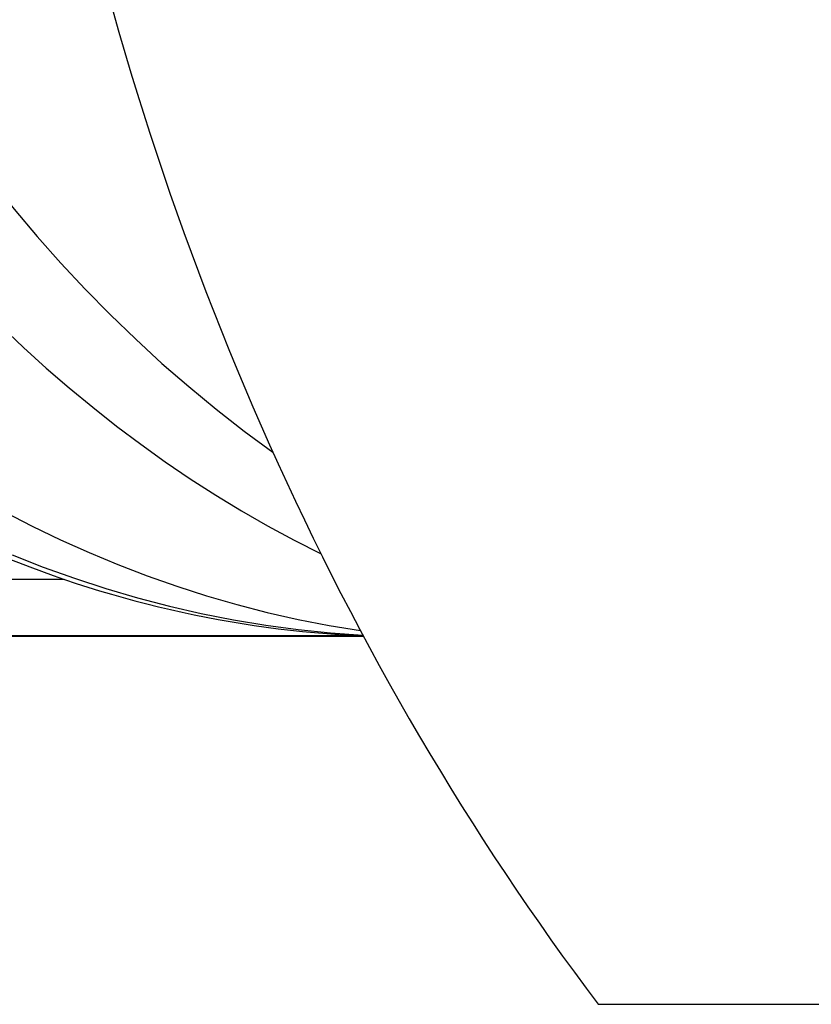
# Model space of a CAD drawing. Header units: millimetres. Extents: x -47 to 3549, y 20 to 432.
# Tile 18 of 25: x 208.58 to 215.55, y 382.1 to 390.77. Entities that reach past the tile are written whole.
import ezdxf

# ---------------------------------------------------------------- set-up
doc = ezdxf.new("R2010")
doc.units = ezdxf.units.MM
doc.layers.add('DETAIL', color=2, linetype='Continuous')

msp = doc.modelspace()

# ---------------------------------------------------------------- linework, layer by layer
at = {"layer": 'DETAIL'}
for p, q in [((208.0693, 385.8408), (208.9706, 385.8408)), ((211.6051, 385.3411), (199.8033, 385.3411)), ((211.6077, 385.3363), (199.8562, 385.3363)), ((213.6731, 382.0973), (226.797, 382.0973))]:
    msp.add_line(p, q, dxfattribs=at)
at = {"layer": 'DETAIL', "flags": 128}
msp.add_lwpolyline([(208.5152, 386.0559), (208.7878, 385.9484), (209.0625, 385.8493), (209.3392, 385.7587), (209.6177, 385.6766), (209.8977, 385.6032), (210.1792, 385.5384), (210.4619, 385.4824), (210.7457, 385.4353), (211.0304, 385.397), (211.3158, 385.3678), (211.6018, 385.3476)], dxfattribs=at)
at = {"layer": 'DETAIL'}
for centre, major_axis, start_param, end_param in [((216.6136, 399.0343), (0, 14), 5.766449, 8.894122), ((215.5492, 399.0343), (0, 14), 0, 2.755717), ((212.9622, 399.0343), (0, -13.75), 3.141593, 6.160154), ((228.6336, 398.9155), (0, -24.8275), 4.967076, 5.456615), ((211.994, 399.0343), (0, -13.7), 5.640916, 6.248456)]:
    msp.add_ellipse(centre, major_axis=major_axis, ratio=0.819152, start_param=start_param, end_param=end_param, dxfattribs=at)

doc.saveas('drawing.dxf')
